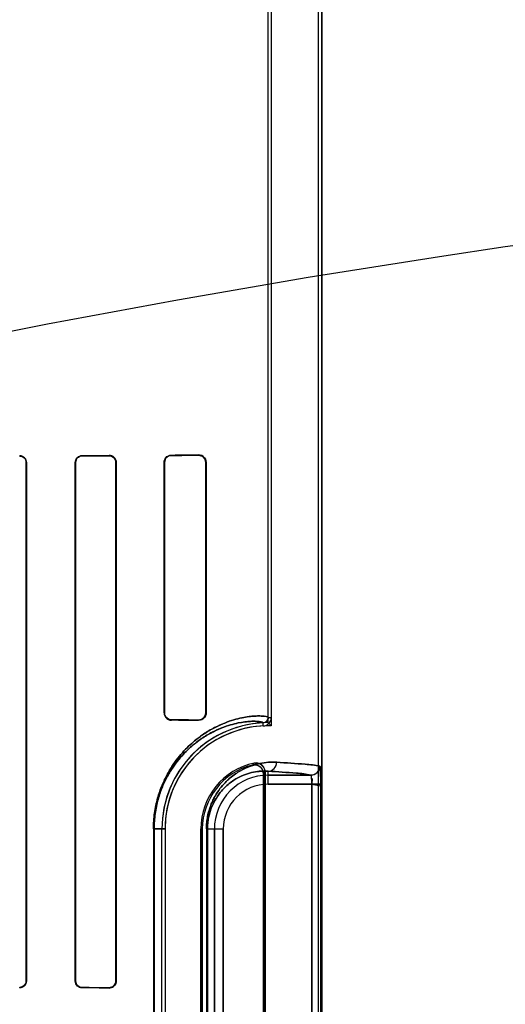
# Model space of a CAD drawing. Header units: millimetres. Extents: x 0 to 297, y 0 to 210.
# Tile 138 of 256: x 56.877 to 57.013, y 157.677 to 157.953. Entities that reach past the tile are written whole.
import ezdxf

# ---------------------------------------------------------------- set-up
doc = ezdxf.new("R2010")
doc.units = ezdxf.units.MM
doc.header["$LTSCALE"] = 16.335
doc.layers.get('0').update_dxf_attribs({"linetype": 'CONTINUOUS'})
for name, color, linetype in [('AXES_REF', 7, 'CONTINUOUS'), ('INTFCLR_1', 7, 'CONTINUOUS'), ('INTFCLR_72935', 7, 'CONTINUOUS')]:
    doc.layers.add(name, color=color, linetype=linetype)

msp = doc.modelspace()

# ---------------------------------------------------------------- linework, layer by layer
at = {"color": 7, "linetype": 'Continuous'}
for radius in [4.8479140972, 4.8475, 4.8164570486]:
    msp.add_circle((57.445730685, 154.9564782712), radius, dxfattribs=at)
msp.add_arc((57.445730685, 154.9564782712), 4.8, 278.2771290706, 261.7228709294, dxfattribs=at)
at = {"layer": 'AXES_REF', "color": 9, "linetype": 'Continuous'}
for radius in [4.4222561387, 2.9642884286]:
    msp.add_circle((57.445730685, 154.9564782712), radius, dxfattribs=at)
at = {"layer": 'AXES_REF', "color": 7, "linetype": 'Continuous'}
msp.add_arc((57.445730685, 154.9564782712), 4.91, 143.2753778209, 36.724622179, dxfattribs=at)
at = {"layer": 'INTFCLR_1', "color": 6, "linetype": 'Continuous'}
for p, q in [((56.9463668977, 157.7576758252), (56.9463668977, 158.0417576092)), ((56.9472485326, 158.0417491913), (56.9472485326, 157.7576758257)), ((56.9604852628, 156.7064711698), (56.9604852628, 158.0414795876)), ((56.9613668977, 156.7064711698), (56.9613668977, 158.0414711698)), ((56.87865349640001, 157.8289711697), (56.87865349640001, 157.68397117)), ((56.878729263, 157.8289711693), (56.878729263, 157.6839711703)), ((56.8923954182, 157.6839711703), (56.8923954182, 157.8289711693)), ((56.8924774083, 157.68397117), (56.8924774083, 157.8289711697)), ((56.903752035, 157.8289711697), (56.903752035, 157.68397117)), ((56.9038426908, 157.8289711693), (56.9038426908, 157.6839711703)), ((56.9172588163, 157.7589711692), (56.9172588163, 157.8289711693)), ((56.91736256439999, 157.7589711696), (56.91736256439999, 157.8289711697)), ((56.9288876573, 157.8289711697), (56.9288876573, 157.7589711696)), ((56.929014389, 157.8289711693), (56.929014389, 157.7589711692)), ((56.9450478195, 157.7419398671), (56.9450478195, 157.5910024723)), ((56.9454852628, 157.5904539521), (56.9454852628, 157.7424883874)), ((56.9166264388, 157.6064711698), (56.9166264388, 157.7264711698)), ((56.9175080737, 157.7264711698), (56.9175080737, 157.6064711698)), ((56.9275080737, 157.7264711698), (56.9275080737, 157.6064711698)), ((56.927945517, 157.6064711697), (56.927945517, 157.7264711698))]:
    msp.add_line(p, q, dxfattribs=at)
at = {"layer": 'INTFCLR_1', "color": 9, "linetype": 'Continuous'}
for p, q in [((56.8768408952, 157.8307776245), (56.8768408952, 157.8308523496)), ((56.8943408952, 157.8309256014), (56.8943408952, 157.8308421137)), ((56.9018408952, 157.8308737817), (56.9018408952, 157.8309624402)), ((56.9193408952, 157.8310676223), (56.9193408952, 157.8309603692)), ((56.9268408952, 157.8310047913), (56.9268408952, 157.8311255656)), ((56.87872926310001, 157.8289711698), (56.87865349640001, 157.8289711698)), ((56.8924774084, 157.8289711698), (56.8923954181, 157.8289711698)), ((56.9038426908, 157.8289711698), (56.903752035, 157.8289711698)), ((56.9173625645, 157.8289711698), (56.9172588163, 157.8289711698)), ((56.929014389, 157.8289711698), (56.9288876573, 157.8289711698)), ((56.9172588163, 157.7589711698), (56.9173625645, 157.7589711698)), ((56.9288876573, 157.7589711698), (56.929014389, 157.7589711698)), ((56.9193408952, 157.7569819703), (56.9193408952, 157.7568747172)), ((56.9268408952, 157.7568167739), (56.9268408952, 157.7569375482)), ((56.9449813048, 157.7552967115), (56.944938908, 157.7561773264)), ((56.9463668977, 157.7576758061), (56.9472485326, 157.7576758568)), ((56.9463668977, 157.7390144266), (56.9463668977, 157.7426362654)), ((56.9463668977, 157.7415140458), (56.9583115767, 157.7415140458)), ((56.9585808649, 157.7390144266), (56.9463668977, 157.7390144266)), ((56.9585808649, 157.7390144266), (56.9585808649, 157.5939279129)), ((56.9610782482, 157.5939279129), (56.9610782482, 157.7390144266)), ((56.9142662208, 157.7264711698), (56.9142662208, 157.6064711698)), ((56.9142662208, 157.7264711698), (56.9175080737, 157.7264711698)), ((56.9144506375, 157.6064711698), (56.9144506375, 157.7264711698)), ((56.927945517, 157.7264711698), (56.9275080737, 157.7264711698)), ((56.929096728, 157.7264711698), (56.929096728, 157.6064711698)), ((56.929096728, 157.7264711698), (56.9338236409, 157.7264711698)), ((56.92938888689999, 157.6064711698), (56.92938888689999, 157.7264711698)), ((56.9313240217, 157.6064711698), (56.9313240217, 157.7264711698)), ((56.9338236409, 157.7264711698), (56.9338236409, 157.6064711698)), ((56.87865349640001, 157.6839711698), (56.87872926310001, 157.6839711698)), ((56.8923954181, 157.6839711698), (56.8924774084, 157.6839711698)), ((56.903752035, 157.6839711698), (56.9038426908, 157.6839711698)), ((56.8768408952, 157.6820899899), (56.8768408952, 157.682164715)), ((56.8943408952, 157.6821002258), (56.8943408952, 157.6820167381)), ((56.9018408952, 157.6819798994), (56.9018408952, 157.6820685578))]:
    msp.add_line(p, q, dxfattribs=at)
at = {"layer": 'INTFCLR_1', "color": 7, "linetype": 'Continuous'}
for p, q in [((56.9018408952, 157.8308737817), (56.9024526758, 157.8307756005)), ((56.9268408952, 157.8310047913), (56.9274534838, 157.8309144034)), ((56.92745276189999, 157.7570277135), (56.9268408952, 157.7569375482)), ((56.9610782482, 157.7390144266), (56.9585808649, 157.7390144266)), ((56.9585808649, 157.7390144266), (56.9610793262, 157.7385313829)), ((56.9024500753, 157.6821658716), (56.9018408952, 157.6820685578))]:
    msp.add_line(p, q, dxfattribs=at)
at = {"layer": 'INTFCLR_1', "color": 6, "linetype": 'Continuous'}
for centre, radius, start, end in [((56.9463668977, 157.7264711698), 0.0297404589, 92.7520534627, 180), ((56.9448667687, 157.7576757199), 0.0015001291, 272.7563464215, 0.0032912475), ((56.9448667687, 157.7576757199), 0.002381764, 272.7563378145, 0.0025386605), ((56.9463668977, 157.7264711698), 0.028858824, 92.75198959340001, 179.9999988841), ((56.9463668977, 157.7264711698), 0.018858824, 101.8889192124, 179.9999982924), ((56.9463668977, 157.7264711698), 0.0184213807, 103.8352360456, 179.9999997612)]:
    msp.add_arc(centre, radius, start, end, dxfattribs=at)
at = {"layer": 'INTFCLR_1', "color": 9, "linetype": 'Continuous'}
for centre, radius, start, end in [((56.9777178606, 157.7121133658), 0.0481478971, 137.0401804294, 137.9559474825), ((56.9775593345, 157.7164607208), 0.0413059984, 140.9411469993, 141.9143405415), ((56.9463668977, 157.7264711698), 0.0150428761, 90.0000000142, 180.0000000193), ((56.9463668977, 157.7264711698), 0.0125432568, 90.00000006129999, 179.9999997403)]:
    msp.add_arc(centre, radius, start, end, dxfattribs=at)
at = {"layer": 'INTFCLR_1', "color": 6, "linetype": 'Continuous'}
for centre, major_axis, start_param, end_param in [((56.68559089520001, 157.8314711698), (0.2607760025, 0), -0.642674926, -0.5930216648), ((56.68559089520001, 157.8314711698), (0.2757760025, 0), -0.7121557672, -0.6694696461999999), ((56.68559089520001, 157.8314711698), (0.2607760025, 0), -0.4592997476, -0.3894356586), ((56.68559089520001, 157.8314711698), (0.2757760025, 0), -0.5593349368, -0.5057648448), ((56.68559089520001, 157.7564711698), (0.2757760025, 0), 0.5057648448, 0.5593349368), ((56.68559089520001, 157.7564711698), (0.2607760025, 0), 0.3894356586, 0.4592997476), ((56.68559089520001, 157.6814711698), (0.2757760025, 0), 0.6694696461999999, 0.7121557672), ((56.68559089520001, 157.6814711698), (0.2607760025, 0), 0.5930216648, 0.642674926)]:
    msp.add_ellipse(centre, major_axis=major_axis, ratio=0.0034906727, start_param=start_param, end_param=end_param, dxfattribs=at)
for points, knots in [([(56.8768408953, 157.8308523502), (56.8773333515, 157.8308542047), (56.8783394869, 157.8304413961), (56.878729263, 157.8294407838), (56.878729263, 157.8289711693)], [0, 0, 0, 0, 0.5118728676, 1, 1, 1, 1]), ([(56.8768408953, 157.830777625), (56.8773095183, 157.8307791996), (56.87827452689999, 157.830387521), (56.87865349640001, 157.8294261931), (56.87865349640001, 157.8289711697)], [0, 0, 0, 0, 0.5073632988, 1, 1, 1, 1]), ([(56.8923954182, 157.8289711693), (56.8923954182, 157.8294295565), (56.8927655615, 157.8304581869), (56.8938053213, 157.8309231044), (56.8943408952, 157.8309256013)], [0, 0, 0, 0, 0.4611694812, 1, 1, 1, 1]), ([(56.8924774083, 157.8289711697), (56.8924774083, 157.8294246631), (56.89284836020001, 157.8304124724), (56.893842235, 157.8308400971), (56.8943408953, 157.8308421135)], [0, 0, 0, 0, 0.4762796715, 1, 1, 1, 1]), ([(56.9018408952, 157.8309624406), (56.90229212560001, 157.8309647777), (56.9033451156, 157.8306090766), (56.9038426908, 157.8295380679), (56.9038426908, 157.8289711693)], [0, 0, 0, 0, 0.4431989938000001, 1, 1, 1, 1]), ([(56.9172588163, 157.8289711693), (56.9172588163, 157.8294351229), (56.91762509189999, 157.8305315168), (56.9187410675, 157.8310633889), (56.9193408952, 157.8310676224)], [0, 0, 0, 0, 0.4361301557, 1, 1, 1, 1]), ([(56.91736256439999, 157.8289711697), (56.91736256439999, 157.8294714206), (56.91777746, 157.8305239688), (56.918829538, 157.8309575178), (56.9193408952, 157.8309603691)], [0, 0, 0, 0, 0.4945066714, 1, 1, 1, 1]), ([(56.9268408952, 157.8311255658), (56.9273251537, 157.8311296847), (56.9284672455, 157.8307525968), (56.929014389, 157.8295905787), (56.929014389, 157.8289711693)], [0, 0, 0, 0, 0.4387808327, 1, 1, 1, 1]), ([(56.9172588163, 157.7589711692), (56.9172588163, 157.7585072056), (56.9176251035, 157.7574108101), (56.9187410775, 157.7568789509), (56.9193408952, 157.7568747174)], [0, 0, 0, 0, 0.4361395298, 1, 1, 1, 1]), ([(56.9193408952, 157.7569819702), (56.9188893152, 157.7569844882), (56.91784787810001, 157.757350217), (56.91736256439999, 157.758412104), (56.91736256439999, 157.7589711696)], [0, 0, 0, 0, 0.4468271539, 1, 1, 1, 1]), ([(56.929014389, 157.7589711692), (56.929014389, 157.7585132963), (56.9286556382, 157.7573799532), (56.9274853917, 157.7568112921), (56.9268408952, 157.756816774)], [0, 0, 0, 0, 0.4153446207, 1, 1, 1, 1]), ([(56.9419617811, 157.7443580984), (56.9424852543, 157.7444870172), (56.9440457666, 157.7444001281), (56.9450478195, 157.7428442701), (56.9450478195, 157.7419398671)], [0, 0, 0, 0, 0.3734727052, 1, 1, 1, 1]), ([(56.9454852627, 157.7424883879), (56.9454852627, 157.7430180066), (56.9450425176, 157.7444830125), (56.9433514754, 157.7451085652), (56.9424816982, 157.7449254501)], [0, 0, 0, 0, 0.3733751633, 1, 1, 1, 1]), ([(56.9608064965, 157.7440136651), (56.9608057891, 157.7433763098), (56.9602738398, 157.7420500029), (56.9589480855, 157.741514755), (56.9583115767, 157.7415140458)], [0, 0, 0, 0, 0.5003322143, 1, 1, 1, 1]), ([(56.9585808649, 157.7390144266), (56.95858229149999, 157.7391696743), (56.9585852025, 157.7398119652), (56.9585267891, 157.7406807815), (56.9584789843, 157.741259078), (56.9583631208, 157.7415315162), (56.9583115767, 157.7415140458)], [0, 0, 0, 0, 0.1826563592, 0.7651859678, 0.9359698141, 1, 1, 1, 1]), ([(56.87865349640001, 157.68397117), (56.87865349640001, 157.6835154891), (56.8782737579, 157.6825540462), (56.8773088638, 157.6821631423), (56.8768408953, 157.6821647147)], [0, 0, 0, 0, 0.4933468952, 1, 1, 1, 1]), ([(56.878729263, 157.6839711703), (56.878729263, 157.6835095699), (56.8783484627, 157.6825106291), (56.8773412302, 157.6820881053), (56.8768408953, 157.6820899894)], [0, 0, 0, 0, 0.4798645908, 1, 1, 1, 1]), ([(56.8943408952, 157.6820167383), (56.8938597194, 157.6820189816), (56.8928286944, 157.6824195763), (56.8923954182, 157.6834579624), (56.8923954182, 157.6839711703)], [0, 0, 0, 0, 0.4838961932, 1, 1, 1, 1]), ([(56.8943408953, 157.6821002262), (56.893894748, 157.6821020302), (56.8929097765, 157.6824685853), (56.8924774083, 157.6834653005), (56.8924774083, 157.68397117)], [0, 0, 0, 0, 0.4686358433, 1, 1, 1, 1]), ([(56.9038426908, 157.6839711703), (56.9038426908, 157.6835210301), (56.90348259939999, 157.6824701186), (56.9024088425, 157.6819769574), (56.9018408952, 157.6819798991)], [0, 0, 0, 0, 0.4421396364, 1, 1, 1, 1])]:
    msp.add_open_spline(points, degree=3, knots=knots, dxfattribs=at)
at = {"layer": 'INTFCLR_1', "color": 7, "linetype": 'Continuous'}
for points, knots in [([(56.9018408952, 157.8308737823), (56.9022989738, 157.8308674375), (56.90330879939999, 157.8305099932), (56.9037545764, 157.8294862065), (56.903752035, 157.8289711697)], [0, 0, 0, 0, 0.4707549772, 1, 1, 1, 1]), ([(56.9268408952, 157.8310047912), (56.9273334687, 157.8310009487), (56.92841567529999, 157.83061426), (56.9288897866, 157.8295200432), (56.9288876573, 157.8289711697)], [0, 0, 0, 0, 0.4729760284, 1, 1, 1, 1]), ([(56.9288876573, 157.7589711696), (56.928887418, 157.7584714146), (56.92847505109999, 157.7573862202), (56.9273827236, 157.7569410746), (56.9268408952, 157.7569375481)], [0, 0, 0, 0, 0.4797979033, 1, 1, 1, 1]), ([(56.9608064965, 157.7440136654), (56.9609235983, 157.7434282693), (56.9610511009, 157.7422257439), (56.96106763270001, 157.740552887), (56.9610782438, 157.7394757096), (56.9610782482, 157.7390144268)], [0, 0, 0, 0, 0.3551241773, 0.7239401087, 1, 1, 1, 1]), ([(56.9610793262, 157.7385313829), (56.9610807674, 157.7388533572), (56.9610765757, 157.7396448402), (56.9610693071, 157.7407278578), (56.96103738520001, 157.7417248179), (56.96102390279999, 157.7426597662), (56.9608839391, 157.7432740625), (56.9609420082, 157.7439769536), (56.9608064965, 157.7440136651)], [0, 0, 0, 0, 0.1755373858, 0.4319359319, 0.5881395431, 0.7249066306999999, 0.9234579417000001, 1, 1, 1, 1]), ([(56.903752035, 157.68397117), (56.9037521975, 157.6834603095), (56.9033149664, 157.6824364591), (56.9023032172, 157.6820763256), (56.9018408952, 157.6820685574)], [0, 0, 0, 0, 0.5249028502, 1, 1, 1, 1])]:
    msp.add_open_spline(points, degree=3, knots=knots, dxfattribs=at)
for points in [[(56.9024526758, 157.8307756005), (56.9029468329, 157.8306103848), (56.9036007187, 157.8302357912), (56.90360070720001, 157.8297147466)], [(56.9274534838, 157.8309144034), (56.9278927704, 157.8307788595), (56.92855545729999, 157.8305447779), (56.92855543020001, 157.8300850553)], [(56.9288876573, 157.7589711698), (56.9288876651, 157.7584768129), (56.9288192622, 157.7577358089), (56.9283468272, 157.7575902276)], [(56.903752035, 157.6839711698), (56.9037520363, 157.6834339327), (56.90357912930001, 157.6826807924), (56.9030693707, 157.6825111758)]]:
    msp.add_open_spline(points, degree=3, dxfattribs=at)
at = {"layer": 'INTFCLR_1', "color": 9, "linetype": 'Continuous'}
for points, knots in [([(56.91426622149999, 157.7264711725), (56.9142662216, 157.7279653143), (56.9144214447, 157.7301873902), (56.9149231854, 157.7330536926), (56.9154153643, 157.7350716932), (56.9160054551, 157.7369634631), (56.9168721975, 157.7392483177), (56.91787343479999, 157.7413431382), (56.9189756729, 157.7432465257), (56.9200579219, 157.7449206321), (56.92145091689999, 157.7467827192), (56.9231822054, 157.7487270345), (56.92538059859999, 157.7508386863), (56.9280568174, 157.7529238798), (56.9307549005, 157.7545326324), (56.9327757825, 157.7555163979), (56.9345733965, 157.7562800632), (56.9366518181, 157.7569955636), (56.9389369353, 157.7575675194), (56.9409239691, 157.7579019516), (56.9425653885, 157.7580599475), (56.9442296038, 157.7581160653), (56.9452089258, 157.7579981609), (56.9463669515, 157.7578900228), (56.9463668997, 157.7576758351)], [0, 0, 0, 0, 0.0889624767, 0.1320587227, 0.1731704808, 0.2125452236, 0.2499716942, 0.3186065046, 0.3504676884, 0.3808901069, 0.4372578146, 0.4887306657, 0.5357262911, 0.6186117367, 0.6900918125, 0.7223293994, 0.7523795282, 0.806346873, 0.8529608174, 0.8926493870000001, 0.9257163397, 0.9524727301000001, 0.9872470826, 1, 1, 1, 1]), ([(56.9144506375, 157.7264711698), (56.9144506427, 157.7278982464), (56.914598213, 157.7300203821), (56.9150754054, 157.7327579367), (56.9155434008, 157.7346849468), (56.9161045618, 157.736491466), (56.9169286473, 157.7386729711), (56.9178806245, 157.7406728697), (56.9189288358, 157.742489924), (56.9199576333, 157.7440875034), (56.9212817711, 157.7458640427), (56.9229276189, 157.7477186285), (56.925016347, 157.7497312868), (56.9275592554, 157.7517176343), (56.9301227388, 157.7532487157), (56.9320430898, 157.7541836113), (56.93375016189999, 157.754908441), (56.93572379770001, 157.7555857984), (56.9378922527, 157.7561246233), (56.93977655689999, 157.7564359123), (56.941333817, 157.7565805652), (56.9429106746, 157.7566224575), (56.9438498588, 157.7565142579), (56.9449396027, 157.7563824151), (56.94493890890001, 157.7561773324)], [0, 0, 0, 0, 0.0892584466, 0.1324872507, 0.1737197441, 0.2131970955, 0.2507274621, 0.3195106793, 0.3514129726, 0.38189045, 0.438318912, 0.4898005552, 0.5368058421, 0.6195979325, 0.6909782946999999, 0.7231259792, 0.7531290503, 0.8069405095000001, 0.85338955, 0.892886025, 0.9258102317, 0.9524756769, 0.9871727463, 1, 1, 1, 1]), ([(56.929096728, 157.7264711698), (56.929096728, 157.7270777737), (56.92915513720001, 157.7282749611), (56.9294085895, 157.7300113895), (56.9298007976, 157.7316352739), (56.9302988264, 157.7331201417), (56.9308740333, 157.7344634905), (56.93168734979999, 157.736026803), (56.9327927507, 157.7377066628), (56.9342329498, 157.7393939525), (56.9356938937, 157.7407630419), (56.9371522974, 157.7418746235), (56.9390071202, 157.7430311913), (56.94127211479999, 157.7440733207), (56.9439236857, 157.7448260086), (56.94640152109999, 157.7451663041), (56.94799355, 157.7451777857), (56.9487525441, 157.7451358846)], [0, 0, 0, 0, 0.0600429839, 0.1184181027, 0.1734493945, 0.22517713, 0.2732606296, 0.3179414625, 0.3994792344, 0.4716692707, 0.5370373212, 0.5972913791, 0.6528779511, 0.7531551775, 0.8428840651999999, 0.9247587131, 1, 1, 1, 1]), ([(56.9463668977, 157.7426362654), (56.9469791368, 157.7426396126), (56.9482636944, 157.7432049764), (56.9487493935, 157.7445032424), (56.9487525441, 157.7451358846)], [0, 0, 0, 0, 0.4918058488, 1, 1, 1, 1]), ([(56.9487525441, 157.7451358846), (56.9514131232, 157.7449890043), (56.955423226, 157.7446781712), (56.9594813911, 157.7443726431), (56.9608064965, 157.7440136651)], [0, 0, 0, 0, 0.6599704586, 1, 1, 1, 1]), ([(56.92938888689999, 157.7264711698), (56.9293888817, 157.7269999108), (56.9294395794, 157.7280433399), (56.92965947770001, 157.7295565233), (56.9299998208, 157.7309714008), (56.93055596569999, 157.732636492), (56.93140377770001, 157.7344407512), (56.9325935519, 157.7362543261), (56.9338416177, 157.7377199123), (56.935106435, 157.7389066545), (56.9363685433, 157.7398683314), (56.9379712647, 157.7408658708), (56.939927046, 157.7417606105), (56.94221372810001, 157.7423996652), (56.944346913, 157.7426795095), (56.94571533, 157.7426779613), (56.9463668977, 157.7426362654)], [0, 0, 0, 0, 0.0604434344, 0.11919797, 0.1745530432, 0.2265687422, 0.3196855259, 0.4015022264, 0.473822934, 0.5392349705, 0.5994014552, 0.6549095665, 0.7547931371, 0.8440475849, 0.9253631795, 1, 1, 1, 1]), ([(56.9583115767, 157.7415140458), (56.9569990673, 157.7418728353), (56.9529770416, 157.7421786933), (56.9490033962, 157.7424893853), (56.9463668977, 157.7426362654)], [0, 0, 0, 0, 0.3400599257, 1, 1, 1, 1])]:
    msp.add_open_spline(points, degree=3, knots=knots, dxfattribs=at)
at = {"layer": 'INTFCLR_72935', "color": 6, "linetype": 'Continuous'}
for p, q in [((56.9463668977, 157.7562116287), (56.9463668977, 158.0417576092)), ((56.9472485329, 158.0417407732), (56.9472485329, 157.7553165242)), ((56.9604852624, 156.7064711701), (56.9604852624, 158.0414880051)), ((56.9613668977, 158.0414711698), (56.9613668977, 156.7064711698)), ((56.87865349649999, 157.68397117), (56.87865349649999, 157.8289711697)), ((56.87872926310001, 157.6839711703), (56.87872926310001, 157.8289711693)), ((56.8923954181, 157.8289711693), (56.8923954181, 157.6839711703)), ((56.8924774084, 157.8289711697), (56.8924774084, 157.68397117)), ((56.90375203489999, 157.68397117), (56.90375203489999, 157.8289711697)), ((56.9038426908, 157.6839711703), (56.9038426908, 157.8289711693)), ((56.9172588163, 157.8289711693), (56.9172588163, 157.7589711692)), ((56.9173625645, 157.8289711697), (56.9173625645, 157.7589711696)), ((56.9288876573, 157.7589711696), (56.9288876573, 157.8289711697)), ((56.9290143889, 157.7589711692), (56.9290143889, 157.8289711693)), ((56.9463668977, 157.7562116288), (56.9472485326, 157.7553165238)), ((56.9450478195, 157.5910024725), (56.9450478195, 157.7419398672)), ((56.9454852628, 157.7424883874), (56.9454852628, 157.5904539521)), ((56.9166264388, 157.6064711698), (56.9166264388, 157.7264711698)), ((56.9175080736, 157.7264711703), (56.9175080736, 157.6064711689)), ((56.9275080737, 157.6064711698), (56.9275080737, 157.7264711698)), ((56.927945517, 157.7264711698), (56.927945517, 157.6064711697))]:
    msp.add_line(p, q, dxfattribs=at)
at = {"layer": 'INTFCLR_72935', "color": 9, "linetype": 'Continuous'}
for p, q in [((56.8768408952, 157.8308523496), (56.8768408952, 157.8307776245)), ((56.8943408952, 157.8308421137), (56.8943408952, 157.8309256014)), ((56.9018408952, 157.8309624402), (56.9018408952, 157.8308737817)), ((56.9193408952, 157.8309603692), (56.9193408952, 157.8310676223)), ((56.9268408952, 157.8311255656), (56.9268408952, 157.8310047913)), ((56.87865349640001, 157.8289711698), (56.87872926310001, 157.8289711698)), ((56.8923954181, 157.8289711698), (56.8924774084, 157.8289711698)), ((56.903752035, 157.8289711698), (56.9038426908, 157.8289711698)), ((56.9172588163, 157.8289711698), (56.9173625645, 157.8289711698)), ((56.9288876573, 157.8289711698), (56.929014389, 157.8289711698)), ((56.9173625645, 157.7589711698), (56.9172588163, 157.7589711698)), ((56.929014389, 157.7589711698), (56.9288876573, 157.7589711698)), ((56.9193408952, 157.7568747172), (56.9193408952, 157.7569819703)), ((56.9268408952, 157.7569375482), (56.9268408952, 157.7568167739)), ((56.9463668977, 157.7390144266), (56.9463668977, 157.7426362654)), ((56.9583115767, 157.7415140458), (56.9463668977, 157.7415140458)), ((56.9463668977, 157.7390144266), (56.9610782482, 157.7390144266)), ((56.9585808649, 157.5939279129), (56.9585808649, 157.7390144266)), ((56.9610782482, 157.5939279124), (56.9610782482, 157.7390144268)), ((56.9175080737, 157.7264711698), (56.9142662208, 157.7264711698)), ((56.9142662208, 157.7264711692), (56.9142662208, 157.6064711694)), ((56.9144506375, 157.7264711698), (56.9144506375, 157.6064711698)), ((56.9275080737, 157.7264711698), (56.927945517, 157.7264711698)), ((56.929096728, 157.72647117), (56.929096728, 157.6064711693)), ((56.929096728, 157.7264711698), (56.9338236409, 157.7264711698)), ((56.92938888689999, 157.7264711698), (56.92938888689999, 157.6064711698)), ((56.9313240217, 157.7264711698), (56.9313240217, 157.6064711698)), ((56.9338236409, 157.6064711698), (56.9338236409, 157.7264711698)), ((56.87872926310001, 157.6839711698), (56.87865349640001, 157.6839711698)), ((56.8924774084, 157.6839711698), (56.8923954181, 157.6839711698)), ((56.9038426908, 157.6839711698), (56.903752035, 157.6839711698)), ((56.8768408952, 157.682164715), (56.8768408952, 157.6820899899)), ((56.8943408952, 157.6820167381), (56.8943408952, 157.6821002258)), ((56.9018408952, 157.6820685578), (56.9018408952, 157.6819798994))]:
    msp.add_line(p, q, dxfattribs=at)
at = {"layer": 'INTFCLR_72935', "color": 7, "linetype": 'Continuous'}
for p, q in [((56.9024500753, 157.8307764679), (56.9018408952, 157.8308737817)), ((56.92745276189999, 157.830914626), (56.9268408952, 157.8310047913)), ((56.9268408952, 157.7569375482), (56.9274534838, 157.7570279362)), ((56.8774636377, 157.682193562), (56.8768408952, 157.6820899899)), ((56.9018408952, 157.6820685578), (56.9024526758, 157.682166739))]:
    msp.add_line(p, q, dxfattribs=at)
at = {"layer": 'INTFCLR_72935', "color": 6, "linetype": 'Continuous'}
for radius, start, end in [(0.0297404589, 90, 180), (0.028858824, 88.2493453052, 179.9999988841), (0.018858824, 101.8889192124, 179.9999982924), (0.0184213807, 103.835236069, 179.9999998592)]:
    msp.add_arc((56.9463668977, 157.7264711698), radius, start, end, dxfattribs=at)
at = {"layer": 'INTFCLR_72935', "color": 9, "linetype": 'Continuous'}
for centre, radius, start, end in [((56.97771782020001, 157.7121134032), 0.0481478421, 137.0401802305, 137.9559483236), ((56.9775593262, 157.7164607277), 0.0413059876, 140.9411471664, 141.9143409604), ((56.9463668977, 157.7264711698), 0.0150428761, 89.9999999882, 180), ((56.9463668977, 157.7264711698), 0.0125432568, 90.00000006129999, 179.9999997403)]:
    msp.add_arc(centre, radius, start, end, dxfattribs=at)
at = {"layer": 'INTFCLR_72935', "color": 6, "linetype": 'Continuous'}
for centre, major_axis, start_param, end_param in [((56.68559089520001, 157.8314711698), (0.2607760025, 0), -0.642674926, -0.5930216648), ((56.68559089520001, 157.8314711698), (0.2757760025, 0), -0.7121557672, -0.6694696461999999), ((56.68559089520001, 157.8314711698), (0.2607760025, 0), -0.4592997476, -0.3894356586), ((56.68559089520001, 157.8314711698), (0.2757760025, 0), -0.5593349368, -0.5057648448), ((56.68559089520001, 157.7564711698), (0.2757760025, 0), 0.5057648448, 0.5593349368), ((56.68559089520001, 157.7564711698), (0.2607760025, 0), 0.3894356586, 0.4592997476), ((56.68559089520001, 157.6814711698), (0.2757760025, 0), 0.6694696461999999, 0.7121557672), ((56.68559089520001, 157.6814711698), (0.2607760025, 0), 0.5930216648, 0.642674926)]:
    msp.add_ellipse(centre, major_axis=major_axis, ratio=0.0034906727, start_param=start_param, end_param=end_param, dxfattribs=at)
for points, knots in [([(56.87872926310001, 157.8289711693), (56.87872926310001, 157.8294327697), (56.8783484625, 157.8304317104), (56.8773412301, 157.8308542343), (56.8768408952, 157.8308523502)], [0, 0, 0, 0, 0.4798645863, 1, 1, 1, 1]), ([(56.87865349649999, 157.8289711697), (56.87865349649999, 157.8294304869), (56.8782692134, 157.8303923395), (56.8773051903, 157.830779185), (56.8768408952, 157.830777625)], [0, 0, 0, 0, 0.4973037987, 1, 1, 1, 1]), ([(56.8923954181, 157.8289711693), (56.8923954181, 157.8294910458), (56.8928366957, 157.8305304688), (56.8938664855, 157.8309233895), (56.8943408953, 157.8309256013)], [0, 0, 0, 0, 0.5228612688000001, 1, 1, 1, 1]), ([(56.8943408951, 157.8308421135), (56.8938425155, 157.8308400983), (56.89284868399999, 157.83041281), (56.8924774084, 157.8294249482), (56.8924774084, 157.8289711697)], [0, 0, 0, 0, 0.5234231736, 1, 1, 1, 1]), ([(56.9038426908, 157.8289711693), (56.9038426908, 157.8294784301), (56.90341760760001, 157.8305400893), (56.9023528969, 157.8309650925), (56.9018408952, 157.8309624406)], [0, 0, 0, 0, 0.4976710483, 1, 1, 1, 1]), ([(56.9172588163, 157.8289711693), (56.9172588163, 157.8294351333), (56.9176251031, 157.8305315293), (56.9187410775, 157.831063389), (56.9193408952, 157.8310676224)], [0, 0, 0, 0, 0.436139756, 1, 1, 1, 1]), ([(56.9193408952, 157.8309603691), (56.9188893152, 157.8309578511), (56.917847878, 157.8305921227), (56.9173625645, 157.8295302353), (56.9173625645, 157.8289711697)], [0, 0, 0, 0, 0.4468271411, 1, 1, 1, 1]), ([(56.9290143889, 157.8289711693), (56.9290143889, 157.8294290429), (56.9286556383, 157.8305623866), (56.9274853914, 157.8311310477), (56.9268408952, 157.8311255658)], [0, 0, 0, 0, 0.4153451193, 1, 1, 1, 1]), ([(56.9172588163, 157.7589711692), (56.9172588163, 157.7585072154), (56.9176250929, 157.7574108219), (56.9187410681, 157.7568789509), (56.9193408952, 157.7568747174)], [0, 0, 0, 0, 0.4361304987, 1, 1, 1, 1]), ([(56.9173625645, 157.7589711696), (56.9173625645, 157.7584886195), (56.917757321, 157.7574393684), (56.918812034, 157.7569849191), (56.9193408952, 157.7569819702)], [0, 0, 0, 0, 0.4771017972, 1, 1, 1, 1]), ([(56.9290143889, 157.7589711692), (56.9290143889, 157.7585124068), (56.9286546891, 157.7573788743), (56.9274845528, 157.7568112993), (56.9268408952, 157.756816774)], [0, 0, 0, 0, 0.4161324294, 1, 1, 1, 1]), ([(56.9450478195, 157.7419398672), (56.9450478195, 157.742478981), (56.9445902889, 157.7439734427), (56.9428399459, 157.7445743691), (56.9419617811, 157.7443580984)], [0, 0, 0, 0, 0.3734722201, 1, 1, 1, 1]), ([(56.9424816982, 157.7449254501), (56.94299995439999, 157.7450345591), (56.9445247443, 157.7449031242), (56.9454852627, 157.7433772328), (56.9454852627, 157.7424883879)], [0, 0, 0, 0, 0.3733741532, 1, 1, 1, 1]), ([(56.8768408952, 157.6821647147), (56.8773128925, 157.6821631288), (56.8782782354, 157.6825591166), (56.87865349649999, 157.6835195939), (56.87865349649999, 157.68397117)], [0, 0, 0, 0, 0.5110569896, 1, 1, 1, 1]), ([(56.8943408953, 157.6820167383), (56.89387137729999, 157.6820189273), (56.8928424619, 157.6824062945), (56.8923954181, 157.6834464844), (56.8923954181, 157.6839711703)], [0, 0, 0, 0, 0.4722579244, 1, 1, 1, 1]), ([(56.8924774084, 157.68397117), (56.8924774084, 157.6835176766), (56.89284836, 157.6825298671), (56.8938422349, 157.6821022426), (56.8943408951, 157.6821002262)], [0, 0, 0, 0, 0.4762796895, 1, 1, 1, 1]), ([(56.9018408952, 157.6819798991), (56.90229212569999, 157.6819775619), (56.9033451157, 157.682333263), (56.9038426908, 157.6834042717), (56.9038426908, 157.6839711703)], [0, 0, 0, 0, 0.4431989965, 1, 1, 1, 1])]:
    msp.add_open_spline(points, degree=3, knots=knots, dxfattribs=at)
at = {"layer": 'INTFCLR_72935', "color": 7, "linetype": 'Continuous'}
for points, knots in [([(56.90375203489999, 157.8289711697), (56.9037521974, 157.8294820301), (56.9033149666, 157.8305058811), (56.9023032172, 157.8308660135), (56.9018408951, 157.8308737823)], [0, 0, 0, 0, 0.5249027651, 1, 1, 1, 1]), ([(56.9288876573, 157.8289711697), (56.928887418, 157.8294709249), (56.9284750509, 157.8305561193), (56.9273827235, 157.8310012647), (56.9268408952, 157.8310047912)], [0, 0, 0, 0, 0.4797980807, 1, 1, 1, 1]), ([(56.9268408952, 157.7569375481), (56.9273334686, 157.7569413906), (56.92841567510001, 157.7573280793), (56.9288897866, 157.758422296), (56.9288876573, 157.7589711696)], [0, 0, 0, 0, 0.4729758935, 1, 1, 1, 1]), ([(56.9582813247, 157.7415298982), (56.9589192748, 157.7415268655), (56.96025529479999, 157.7420651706), (56.9607789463, 157.7434035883), (56.960775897, 157.7440453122)], [0, 0, 0, 0, 0.4985254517, 1, 1, 1, 1]), ([(56.9608064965, 157.7440136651), (56.960805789, 157.7433763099), (56.9602738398, 157.7420500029), (56.9589480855, 157.741514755), (56.9583115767, 157.7415140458)], [0, 0, 0, 0, 0.5003322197, 1, 1, 1, 1]), ([(56.960775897, 157.7440453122), (56.9608743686, 157.7441626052), (56.9609622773, 157.7431196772), (56.9610213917, 157.7425006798), (56.9610696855, 157.7407560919), (56.9610782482, 157.7396464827), (56.9610782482, 157.7390144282)], [0, 0, 0, 0, 0.090819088, 0.3065073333, 0.6251820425, 1, 1, 1, 1]), ([(56.9610782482, 157.7390144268), (56.9610782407, 157.739476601), (56.961067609, 157.7405542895), (56.96105103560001, 157.7422271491), (56.9609235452, 157.7434287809), (56.9608064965, 157.7440136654)], [0, 0, 0, 0, 0.2765931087, 0.6451818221, 1, 1, 1, 1]), ([(56.9585808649, 157.7390144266), (56.9585808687, 157.7391752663), (56.9585783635, 157.7398537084), (56.9585103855, 157.7403493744), (56.9584631, 157.7416377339), (56.9582813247, 157.7415298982)], [0, 0, 0, 0, 0.1889097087, 0.7517593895, 1, 1, 1, 1]), ([(56.8768408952, 157.6820899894), (56.87733334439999, 157.6820932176), (56.8783377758, 157.6824985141), (56.878732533, 157.6835015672), (56.87872926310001, 157.6839711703)], [0, 0, 0, 0, 0.5118729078, 1, 1, 1, 1]), ([(56.9018408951, 157.6820685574), (56.9022989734, 157.6820749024), (56.9033088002, 157.6824323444), (56.9037545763, 157.6834561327), (56.90375203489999, 157.68397117)], [0, 0, 0, 0, 0.4707545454, 1, 1, 1, 1])]:
    msp.add_open_spline(points, degree=3, knots=knots, dxfattribs=at)
for points in [[(56.903752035, 157.8289711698), (56.9037520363, 157.8295084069), (56.9035791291, 157.8302615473), (56.9030693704, 157.830431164)], [(56.9288876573, 157.8289711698), (56.9288876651, 157.8294655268), (56.928819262, 157.830206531), (56.9283468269, 157.8303521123)], [(56.9274534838, 157.7570279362), (56.9278927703, 157.7571634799), (56.928555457, 157.7573975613), (56.92855543, 157.7578572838)], [(56.9585808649, 157.7390144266), (56.9585808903, 157.7395518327), (56.9590569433, 157.7405531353), (56.9585244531, 157.7406256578)], [(56.87872926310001, 157.6839711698), (56.87872926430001, 157.6834446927), (56.8785636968, 157.6827099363), (56.87806620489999, 157.6825376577)], [(56.9024526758, 157.682166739), (56.9029468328, 157.6823319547), (56.9036007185, 157.6827065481), (56.9036007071, 157.6832275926)]]:
    msp.add_open_spline(points, degree=3, dxfattribs=at)
at = {"layer": 'INTFCLR_72935', "color": 9, "linetype": 'Continuous'}
for points, knots in [([(56.9463668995, 157.7576758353), (56.9463669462, 157.7578926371), (56.9451967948, 157.7579979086), (56.9442120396, 157.7581169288), (56.9425428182, 157.7580582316), (56.9409043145, 157.7578992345), (56.9389243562, 157.7575645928), (56.9366454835, 157.7569935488), (56.9340635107, 157.7561043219), (56.9311996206, 157.7547965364), (56.92869509, 157.7533051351), (56.9265905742, 157.751781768), (56.9249048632, 157.7503815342), (56.92318875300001, 157.7487335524), (56.9214636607, 157.7467975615), (56.9200762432, 157.7449463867), (56.91899389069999, 157.7432763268), (56.9178875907, 157.7413706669), (56.9168825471, 157.7392724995), (56.9160123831, 157.7369837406), (56.9154196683, 157.7350877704), (56.9149251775, 157.7330638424), (56.9144218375, 157.7301921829), (56.91426622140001, 157.7279669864), (56.91426622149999, 157.7264711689)], [0, 0, 0, 0, 0.0129082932, 0.0479369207, 0.0747656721, 0.1077870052, 0.1472777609, 0.1937244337, 0.2476759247, 0.3095864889, 0.3808801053, 0.4208017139, 0.4641838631, 0.5112475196, 0.5623302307, 0.6184106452, 0.6487898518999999, 0.6807805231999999, 0.7495641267, 0.7869849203, 0.826503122, 0.8677591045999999, 0.910939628, 1, 1, 1, 1]), ([(56.9449389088, 157.7561773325), (56.94493960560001, 157.7563848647), (56.9438384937, 157.7565142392), (56.9428940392, 157.7566234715), (56.94131216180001, 157.756578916), (56.939757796, 157.7564333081), (56.9378803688, 157.7561219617), (56.9357180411, 157.7555839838), (56.9332661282, 157.7547420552), (56.93054579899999, 157.753499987), (56.9281664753, 157.7520811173), (56.92616678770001, 157.7506302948), (56.92456461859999, 157.7492957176), (56.92293334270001, 157.7477243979), (56.9212938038, 157.7458779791), (56.9199748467, 157.7441118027), (56.9189460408, 157.742518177), (56.9178939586, 157.7406988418), (56.9169384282, 157.7386958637), (56.91611120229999, 157.7365109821), (56.9155475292, 157.7347005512), (56.9150773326, 157.732767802), (56.914598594, 157.7300249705), (56.91445061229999, 157.7278998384), (56.9144506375, 157.7264711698)], [0, 0, 0, 0, 0.0129801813, 0.0479272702, 0.07467801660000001, 0.1075601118, 0.1468359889, 0.1931264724, 0.246925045, 0.3086970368, 0.3798639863, 0.4197585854, 0.4631302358, 0.5101737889, 0.5612892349, 0.6174074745, 0.6478469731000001, 0.679887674, 0.7488118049, 0.7863275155, 0.8259425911, 0.8673290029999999, 0.9106438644, 1, 1, 1, 1]), ([(56.9487525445, 157.7451358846), (56.9479954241, 157.7451776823), (56.9464098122, 157.7451664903), (56.9439404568, 157.7448290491), (56.9412926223, 157.7440809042), (56.939023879, 157.7430404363), (56.937163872, 157.7418827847), (56.9356992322, 157.7407678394), (56.9342355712, 157.7393969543), (56.9327995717, 157.7377146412), (56.9316976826, 157.7360432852), (56.9308844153, 157.7344858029), (56.930305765, 157.7331386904), (56.9298044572, 157.7316485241), (56.929411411, 157.7300256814), (56.9291559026, 157.7282840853), (56.9290967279, 157.7270844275), (56.929096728, 157.7264711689)], [0, 0, 0, 0, 0.0750554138, 0.1564841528, 0.2459854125, 0.3464640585, 0.4023384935, 0.4625915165, 0.5283646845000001, 0.6004622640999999, 0.6810443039, 0.7258982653, 0.7742486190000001, 0.8260106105, 0.8813405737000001, 0.9392984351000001, 1, 1, 1, 1]), ([(56.9463668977, 157.7426362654), (56.946979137, 157.7426396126), (56.9482636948, 157.7432049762), (56.9487493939, 157.7445032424), (56.9487525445, 157.7451358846)], [0, 0, 0, 0, 0.4918058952, 1, 1, 1, 1]), ([(56.9608064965, 157.7440136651), (56.9594813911, 157.7443726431), (56.9554232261, 157.7446781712), (56.9514131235, 157.7449890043), (56.9487525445, 157.7451358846)], [0, 0, 0, 0, 0.3400295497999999, 1, 1, 1, 1]), ([(56.9463668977, 157.7426362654), (56.9457169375, 157.7426778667), (56.9443540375, 157.7426796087), (56.9422281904, 157.7424022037), (56.9399447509, 157.7417671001), (56.9379857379, 157.7408738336), (56.93637857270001, 157.7398753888), (56.93511098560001, 157.7389107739), (56.9338437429, 157.7377223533), (56.9325991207, 157.736260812), (56.9314110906, 157.7344530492), (56.93056263, 157.7326536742), (56.9300030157, 157.7309828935), (56.9296618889, 157.7295687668), (56.9294402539, 157.7280512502), (56.929388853, 157.7270057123), (56.92938888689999, 157.7264711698)], [0, 0, 0, 0, 0.07445269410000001, 0.1553255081, 0.2443501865, 0.3444346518, 0.4002308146, 0.4603906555, 0.5262223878, 0.5984573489, 0.6793343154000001, 0.7728337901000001, 0.8249234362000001, 0.8805639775, 0.9388934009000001, 1, 1, 1, 1]), ([(56.9463668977, 157.7426362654), (56.9490033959, 157.7424893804), (56.9529770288, 157.7421786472), (56.95699908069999, 157.7418728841), (56.9583115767, 157.7415140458)], [0, 0, 0, 0, 0.659940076, 1, 1, 1, 1])]:
    msp.add_open_spline(points, degree=3, knots=knots, dxfattribs=at)
at = {"layer": 'INTFCLR_72935', "color": 6, "linetype": 'Continuous'}
msp.add_open_spline([(56.9463668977, 157.7576758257), (56.9463668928, 157.7572195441), (56.9461959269, 157.7564807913), (56.9457401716, 157.7564588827)], degree=3, dxfattribs=at)

doc.saveas('drawing.dxf')
